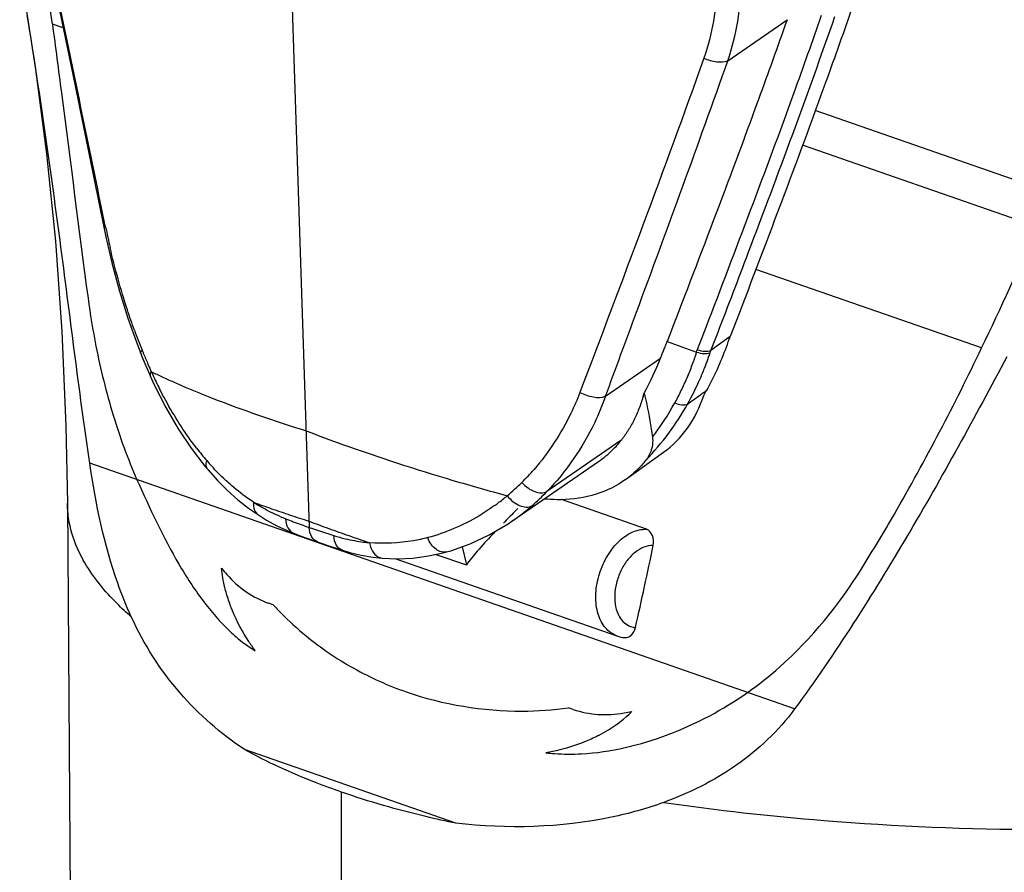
# Model space of a CAD drawing. Header units: millimetres. Extents: x -108 to 621, y -139 to 745.
# Tile 4 of 29: x 251 to 273, y 131 to 150. Entities that reach past the tile are written whole.
import ezdxf

# ---------------------------------------------------------------- set-up
doc = ezdxf.new("R2010")
doc.units = ezdxf.units.MM
doc.header["$LTSCALE"] = 23.1
doc.layers.get('0').update_dxf_attribs({"linetype": 'CONTINUOUS'})

msp = doc.modelspace()

# ---------------------------------------------------------------- linework, layer by layer
at = {"color": 9, "linetype": 'CONTINUOUS'}
for p, q in [((256.528, 159.33), (257.209, 138.529)), ((266.591, 148.994), (267.917, 149.913)), ((251.694, 149.727), (251.451, 149.812)), ((274.577, 145.774), (268.551, 147.874)), ((273.509, 145.272), (268.266, 147.099)), ((272.279, 142.552), (267.22, 144.315)), ((266.097, 143.014), (265.906, 142.513)), ((266.211, 142.495), (266.37, 142.91)), ((263.847, 141.469), (265.083, 142.326)), ((268.088, 134.458), (252.288, 139.966)), ((260.636, 138.095), (260.729, 137.687)), ((260.048, 137.925), (260.729, 137.687)), ((256.399, 136.793), (256.296, 136.829)), ((263.126, 134.448), (263.021, 134.485)), ((257.865, 47.486), (257.932, 132.594))]:
    msp.add_line(p, q, dxfattribs=at)
at = {"color": 7, "linetype": 'CONTINUOUS'}
for p, q in [((266.642, 142.806), (266.211, 142.495)), ((265.231, 142.698), (265.889, 142.46)), ((264.194, 140.476), (262.533, 139.331)), ((264.298, 139.601), (265.149, 140.213)), ((261.75, 138.667), (263.692, 140.004)), ((254.936, 139.824), (254.936, 139.824)), ((251.787, 139.069), (252.384, 52.075)), ((264.766, 138.488), (262.861, 139.152)), ((256.068, 138.808), (256.068, 138.808)), ((256.861, 138.397), (256.861, 138.397)), ((259.129, 137.83), (264.103, 136.096)), ((260.494, 131.895), (255.755, 133.547))]:
    msp.add_line(p, q, dxfattribs=at)
for points in [[(251.263, 151.792), (251.952, 148.469), (252.604, 145.264)], [(250.854, 150.198), (251.069, 148.797), (251.316, 146.906), (251.517, 144.95), (251.665, 142.919), (251.755, 140.809), (251.787, 139.069)], [(252.604, 145.264), (252.65, 145.044), (252.793, 144.433), (252.957, 143.823), (253.144, 143.218), (253.355, 142.623), (253.43, 142.428)], [(253.43, 142.428), (253.457, 142.362), (253.543, 142.153), (253.632, 141.949), (253.644, 141.924)], [(253.644, 141.924), (253.733, 141.729), (253.992, 141.219), (254.267, 140.743), (254.56, 140.305), (254.867, 139.905), (254.936, 139.824)], [(254.936, 139.824), (255.152, 139.583), (255.379, 139.356), (255.61, 139.15), (255.846, 138.963), (256.068, 138.808)], [(256.068, 138.808), (256.251, 138.693), (256.482, 138.567)], [(260.287, 137.979), (260.379, 138.005), (260.814, 138.158), (261.244, 138.36), (261.666, 138.61), (261.749, 138.666)], [(256.482, 138.567), (256.715, 138.457), (256.861, 138.397)], [(256.861, 138.397), (256.947, 138.364), (257.133, 138.295), (257.324, 138.226), (257.472, 138.175)], [(257.472, 138.175), (257.666, 138.109), (257.86, 138.046), (257.952, 138.017)], [(257.952, 138.017), (258.118, 137.968), (258.375, 137.908), (258.635, 137.864), (258.84, 137.842)], [(258.84, 137.842), (259.177, 137.828), (259.528, 137.843), (259.883, 137.889), (260.239, 137.966), (260.287, 137.979)]]:
    msp.add_lwpolyline(points, dxfattribs=at)
at = {"color": 9, "linetype": 'CONTINUOUS'}
for centre, radius, start, end in [((-182.712, 90.529), 438.191, 7.77543, 8.19466), ((270.479, 148.941), 18.211, 191.652, 193.1304), ((220.7, 167.524), 57.306, 334.16618, 337.15103), ((265.684, 147.447), 13.185, 199.9263, 202.011), ((265.249, 147.276), 12.718, 202.029, 202.3026), ((265.071, 147.203), 12.526, 202.303, 202.4342), ((264.609, 147.01), 12.025, 202.4281, 203.6936), ((259.763, 144.596), 6.78, 337.9778, 341.5049), ((263.916, 146.706), 11.269, 203.694, 204.5777), ((260.767, 156.76), 16.361, 244.2864, 245.2258), ((263.387, 146.454), 10.683, 204.5285, 204.9353), ((263.049, 146.295), 10.309, 204.926, 206.8669), ((259.731, 144.609), 6.816, 336.2081, 337.9785), ((261.402, 158.135), 17.875, 245.2255, 246.1179), ((262.123, 159.765), 19.658, 246.1182, 246.9595), ((259.71, 144.617), 6.838, 330.9051, 336.2081), ((260.704, 149.138), 9.277, 305.1453, 305.6884), ((260.161, 144.168), 5.961, 322.6736, 331.5046), ((260.465, 144.193), 5.972, 323.4923, 330.9448), ((260.528, 144.146), 5.893, 315.8662, 323.4887), ((259.811, 144.265), 6.479, 217.6912, 220.8681), ((259.489, 143.991), 6.056, 220.8991, 222.4766), ((258.151, 143.39), 5.426, 314.7644, 319.002), ((275.632, 190.86), 53.482, 253.4853, 254.8384), ((258.259, 143.279), 5.27, 309.965, 314.785), ((258.68, 143.063), 5.364, 311.008, 315.9136), ((258.215, 142.552), 4.129, 236.907, 238.8212), ((265.349, 164.7), 27.275, 249.8668, 250.3122), ((258.465, 143.019), 4.94, 305.9136, 306.9406), ((258.439, 143.053), 4.982, 306.9435, 310.0449), ((265.898, 166.24), 28.909, 250.3162, 251.1733), ((266.616, 168.344), 31.132, 251.1727, 251.989), ((258.872, 142.84), 5.07, 304.5867, 311.0203), ((257.973, 142.088), 3.605, 246.8201, 248.8808), ((262.645, 154.19), 16.578, 248.8905, 249.2157), ((262.738, 154.437), 16.842, 249.2157, 249.5371), ((262.979, 155.088), 17.536, 249.5435, 250.7897), ((267.141, 169.954), 32.825, 251.9852, 252.3794), ((268.766, 169.114), 32.567, 249.2063, 250.031), ((263.192, 155.692), 18.176, 250.783, 251.0853), ((263.227, 155.793), 18.283, 251.0853, 251.3869), ((263.32, 156.074), 18.579, 251.3894, 252.5878), ((269.313, 170.611), 34.161, 250.0266, 250.4261), ((269.551, 171.281), 34.872, 250.4261, 250.8216), ((258.912, 142.011), 3.841, 252.5621, 254.5972), ((258.902, 141.976), 3.805, 254.5975, 256.5694), ((258.891, 141.927), 3.755, 256.565, 262.8559), ((269.871, 172.202), 35.847, 250.8221, 251.2108), ((270.278, 173.396), 37.108, 251.2107, 251.59), ((258.886, 141.895), 3.723, 262.8663, 264.9478), ((259.942, 141.598), 6.165, 220.2696, 222.0092), ((264.554, 136.708), 0.426, 250.5453, 265.2116), ((262.002, 141.444), 7.033, 269.8198, 278.3362), ((262.406, 136.457), 2.892, 301.3758, 314.6681), ((263.365, 139.736), 5.443, 279.5166, 281.3789), ((262.105, 136.94), 3.461, 297.6148, 301.4726), ((273.352, 189.08), 57.307, 261.77656, 265.38477), ((273.739, 193.861), 62.104, 265.38375, 269.87234)]:
    msp.add_arc(centre, radius, start, end, dxfattribs=at)
at = {"color": 7, "linetype": 'CONTINUOUS'}
for centre, radius, start, end in [((258.816, 145.528), 8.286, 339.1055, 340.8194), ((260.257, 144.853), 6.7, 330.987, 340.1076), ((258.784, 144.811), 6.772, 331.0838, 338.4726), ((260.818, 144.54), 6.058, 329.7505, 330.9955), ((262.321, 141.956), 2.387, 315.1603, 321.6765), ((262.397, 141.881), 2.281, 304.5885, 315.1482), ((273.357, 126.996), 16.565, 136.2974, 136.6611), ((160.094, 159.925), 107.068, 347.24351, 348.25079), ((264.342, 136.784), 0.728, 250.8486, 265.1877)]:
    msp.add_arc(centre, radius, start, end, dxfattribs=at)
at = {"color": 9, "linetype": 'CONTINUOUS'}
for points, knots in [([(266.591, 148.994), (266.785, 149.566), (266.989, 150.82), (266.69, 152.746), (265.883, 154.62), (265.082, 155.761), (264.627, 156.299)], [0, 0, 0, 0, 0.229923, 0.47337, 0.732078, 1, 1, 1, 1]), ([(264.186, 155.923), (264.618, 155.422), (265.376, 154.352), (266.159, 152.597), (266.4, 151.057), (266.294, 149.879), (266.146, 149.321), (266.053, 149.053)], [0, 0, 0, 0, 0.266899, 0.525114, 0.768629, 0.885534, 1, 1, 1, 1]), ([(252.643, 145.263), (252.326, 146.787), (251.709, 149.837), (251.06, 152.881), (250.718, 154.399)], [0, 0, 0, 0, 0.500118, 1, 1, 1, 1]), ([(268.685, 150.006), (268.483, 149.426), (267.65, 147.085), (266.765, 144.762), (266.097, 143.014)], [0, 0, 0, 0, 0.247054, 1, 1, 1, 1]), ([(266.371, 142.91), (266.599, 143.502), (267.161, 144.979), (268.048, 147.333), (268.682, 149.103), (268.991, 149.985)], [0, 0, 0, 0, 0.252224, 0.628447, 1, 1, 1, 1]), ([(251.451, 149.812), (251.519, 149.299), (251.789, 147.251), (252.045, 145.201), (252.249, 143.667)], [0, 0, 0, 0, 0.250755, 1, 1, 1, 1]), ([(266.053, 149.053), (265.61, 147.801), (264.689, 145.3), (263.75, 142.806), (263.274, 141.557)], [0, 0, 0, 0, 0.498472, 1, 1, 1, 1]), ([(263.847, 141.469), (264.079, 142.097), (264.658, 143.667), (265.583, 146.172), (266.258, 148.055), (266.591, 148.994)], [0, 0, 0, 0, 0.250936, 0.626739, 1, 1, 1, 1]), ([(266.053, 149.053), (266.143, 149.01), (266.321, 148.957), (266.513, 148.963), (266.59, 148.994)], [0, 0, 0, 0, 0.545617, 1, 1, 1, 1]), ([(252.643, 145.263), (252.634, 145.262), (252.624, 145.263), (252.605, 145.261), (252.604, 145.264)], [0, 0, 0, 0, 0.72863, 1, 1, 1, 1]), ([(253.288, 142.953), (253.234, 143.103), (253.025, 143.711), (252.854, 144.332), (252.744, 144.804)], [0, 0, 0, 0, 0.247212, 1, 1, 1, 1]), ([(252.249, 143.667), (252.298, 143.309), (252.443, 142.426), (252.781, 141.055), (253.138, 140.068), (253.346, 139.597)], [0, 0, 0, 0, 0.256891, 0.634654, 1, 1, 1, 1]), ([(253.43, 142.428), (253.428, 142.433), (253.425, 142.462), (253.444, 142.488), (253.459, 142.505)], [0, 0, 0, 0, 0.190708, 1, 1, 1, 1]), ([(265.889, 142.46), (265.886, 142.447), (265.875, 142.423), (265.86, 142.373), (265.83, 142.287), (265.786, 142.165), (265.729, 142.02), (265.65, 141.83), (265.542, 141.596), (265.449, 141.413), (265.4, 141.324)], [0, 0, 0, 0, 0.031575, 0.063187, 0.12629, 0.252215, 0.377774, 0.502968, 0.752235, 1, 1, 1, 1]), ([(265.889, 142.46), (265.942, 142.442), (266.044, 142.421), (266.15, 142.428), (266.194, 142.445)], [0, 0, 0, 0, 0.551019, 1, 1, 1, 1]), ([(265.906, 142.513), (265.96, 142.495), (266.061, 142.473), (266.168, 142.479), (266.211, 142.495)], [0, 0, 0, 0, 0.552361, 1, 1, 1, 1]), ([(269.599, 137.619), (269.846, 138.018), (270.449, 139.024), (271.347, 140.667), (271.976, 141.921), (272.279, 142.552)], [0, 0, 0, 0, 0.250683, 0.626146, 1, 1, 1, 1]), ([(253.668, 142.02), (253.662, 142.011), (253.644, 141.983), (253.634, 141.945), (253.644, 141.924)], [0, 0, 0, 0, 0.319289, 1, 1, 1, 1]), ([(254.684, 140.304), (254.606, 140.404), (254.297, 140.828), (254.032, 141.283), (253.853, 141.637)], [0, 0, 0, 0, 0.242723, 1, 1, 1, 1]), ([(254.429, 141.676), (254.624, 141.593), (255.513, 141.23), (256.423, 140.918), (257.138, 140.695)], [0, 0, 0, 0, 0.219686, 1, 1, 1, 1]), ([(263.274, 141.557), (263.214, 141.396), (262.949, 140.779), (262.574, 140.208), (262.246, 139.831)], [0, 0, 0, 0, 0.255473, 1, 1, 1, 1]), ([(263.274, 141.557), (263.369, 141.506), (263.556, 141.441), (263.763, 141.438), (263.847, 141.469)], [0, 0, 0, 0, 0.546032, 1, 1, 1, 1]), ([(265.685, 141.292), (265.776, 141.358), (265.894, 141.446), (266.015, 141.531), (266.045, 141.552)], [0, 0, 0, 0, 0.753285, 1, 1, 1, 1]), ([(265.4, 141.324), (265.45, 141.301), (265.543, 141.272), (265.646, 141.276), (265.685, 141.292)], [0, 0, 0, 0, 0.560915, 1, 1, 1, 1]), ([(257.138, 140.695), (257.41, 140.59), (258.495, 140.187), (259.598, 139.831), (260.429, 139.584)], [0, 0, 0, 0, 0.250985, 1, 1, 1, 1]), ([(254.936, 139.824), (254.915, 139.848), (254.889, 139.918), (254.9, 139.989), (254.911, 140.026)], [0, 0, 0, 0, 0.450003, 1, 1, 1, 1]), ([(255.424, 139.505), (255.389, 139.536), (255.25, 139.662), (255.118, 139.797), (255.022, 139.901)], [0, 0, 0, 0, 0.246639, 1, 1, 1, 1]), ([(253.346, 139.597), (253.633, 138.954), (254.067, 138.017), (254.794, 136.892), (255.208, 136.408), (255.434, 136.198)], [0, 0, 0, 0, 0.526464, 0.769185, 1, 1, 1, 1]), ([(255.961, 139.093), (255.915, 139.123), (255.728, 139.25), (255.551, 139.392), (255.424, 139.505)], [0, 0, 0, 0, 0.245967, 1, 1, 1, 1]), ([(261.972, 139.538), (262.013, 139.492), (262.105, 139.411), (262.285, 139.309), (262.455, 139.288), (262.533, 139.331)], [0, 0, 0, 0, 0.296881, 0.574942, 1, 1, 1, 1]), ([(252.181, 137.732), (252.059, 137.941), (251.863, 138.373), (251.789, 138.843), (251.787, 139.069)], [0, 0, 0, 0, 0.517673, 1, 1, 1, 1]), ([(255.961, 139.093), (255.956, 139.034), (255.963, 138.924), (256.029, 138.833), (256.068, 138.808)], [0, 0, 0, 0, 0.564, 1, 1, 1, 1]), ([(261.644, 139.239), (261.684, 139.189), (261.773, 139.102), (261.949, 138.99), (262.124, 138.969), (262.199, 139.015)], [0, 0, 0, 0, 0.300399, 0.578724, 1, 1, 1, 1]), ([(256.554, 138.774), (256.514, 138.791), (256.351, 138.865), (256.193, 138.95), (256.078, 139.019)], [0, 0, 0, 0, 0.247199, 1, 1, 1, 1]), ([(261.362, 139.019), (261.247, 138.936), (260.783, 138.629), (260.264, 138.404), (259.863, 138.3)], [0, 0, 0, 0, 0.254778, 1, 1, 1, 1]), ([(256.676, 138.725), (256.678, 138.653), (256.704, 138.519), (256.806, 138.418), (256.861, 138.397)], [0, 0, 0, 0, 0.546116, 1, 1, 1, 1]), ([(257.398, 138.2), (257.345, 138.219), (257.239, 138.317), (257.212, 138.453), (257.209, 138.529)], [0, 0, 0, 0, 0.426066, 1, 1, 1, 1]), ([(264.103, 136.097), (264.006, 136.131), (263.817, 136.268), (263.658, 136.598), (263.612, 137.004), (263.679, 137.441), (263.85, 137.856), (264.106, 138.201), (264.416, 138.434), (264.656, 138.493), (264.766, 138.488)], [0, 0, 0, 0, 0.099376, 0.212445, 0.343258, 0.486793, 0.633243, 0.771851, 0.894523, 1, 1, 1, 1]), ([(257.952, 138.017), (257.899, 138.034), (257.79, 138.132), (257.764, 138.269), (257.761, 138.346)], [0, 0, 0, 0, 0.420862, 1, 1, 1, 1]), ([(258.558, 138.187), (258.573, 138.101), (258.618, 137.977), (258.737, 137.868), (258.807, 137.845), (258.84, 137.842)], [0, 0, 0, 0, 0.554281, 0.787686, 1, 1, 1, 1]), ([(259.863, 138.3), (259.757, 138.272), (259.329, 138.179), (258.885, 138.158), (258.559, 138.187)], [0, 0, 0, 0, 0.250911, 1, 1, 1, 1]), ([(260.287, 137.979), (260.249, 137.968), (260.161, 137.97), (260.039, 138.036), (259.934, 138.15), (259.883, 138.247), (259.863, 138.3)], [0, 0, 0, 0, 0.204948, 0.436835, 0.704626, 1, 1, 1, 1]), ([(264.918, 138.123), (264.776, 138.129), (264.545, 138.025), (264.324, 137.791), (264.181, 137.554), (264.086, 137.286), (264.035, 136.938), (264.079, 136.668), (264.16, 136.527)], [0, 0, 0, 0, 0.211539, 0.33952, 0.477689, 0.619694, 0.75835, 1, 1, 1, 1]), ([(253.219, 136.523), (253.11, 136.619), (252.719, 136.98), (252.376, 137.397), (252.181, 137.732)], [0, 0, 0, 0, 0.272978, 1, 1, 1, 1]), ([(255.353, 137.047), (255.34, 137.092), (255.29, 137.278), (255.256, 137.468), (255.238, 137.613)], [0, 0, 0, 0, 0.243217, 1, 1, 1, 1]), ([(267.03, 134.827), (267.281, 135.003), (268.274, 135.798), (269.089, 136.803), (269.599, 137.619)], [0, 0, 0, 0, 0.241451, 1, 1, 1, 1]), ([(255.361, 137.472), (255.489, 137.327), (255.775, 137.068), (256.119, 136.892), (256.296, 136.829)], [0, 0, 0, 0, 0.507086, 1, 1, 1, 1]), ([(255.488, 136.659), (255.475, 136.69), (255.425, 136.818), (255.382, 136.948), (255.353, 137.047)], [0, 0, 0, 0, 0.245538, 1, 1, 1, 1]), ([(255.999, 135.763), (255.949, 135.83), (255.75, 136.111), (255.589, 136.418), (255.488, 136.659)], [0, 0, 0, 0, 0.242279, 1, 1, 1, 1]), ([(256.399, 136.793), (256.457, 136.73), (256.691, 136.485), (256.942, 136.257), (257.138, 136.098)], [0, 0, 0, 0, 0.253434, 1, 1, 1, 1]), ([(264.16, 136.527), (264.189, 136.476), (264.261, 136.385), (264.361, 136.325), (264.412, 136.307)], [0, 0, 0, 0, 0.518179, 1, 1, 1, 1]), ([(255.434, 136.198), (255.478, 136.156), (255.653, 135.996), (255.846, 135.854), (255.999, 135.763)], [0, 0, 0, 0, 0.251821, 1, 1, 1, 1]), ([(257.138, 136.098), (257.471, 135.825), (258.186, 135.338), (259.777, 134.624), (261.101, 134.409), (261.979, 134.41)], [0, 0, 0, 0, 0.247547, 0.494524, 1, 1, 1, 1]), ([(263.308, 133.453), (263.637, 133.469), (264.299, 133.57), (265.58, 133.959), (266.479, 134.443), (267.03, 134.827)], [0, 0, 0, 0, 0.246444, 0.497745, 1, 1, 1, 1]), ([(263.126, 134.448), (263.305, 134.388), (263.686, 134.311), (264.073, 134.334), (264.265, 134.368)], [0, 0, 0, 0, 0.492673, 1, 1, 1, 1]), ([(263.709, 133.873), (263.614, 133.823), (263.231, 133.644), (262.82, 133.53), (262.511, 133.476)], [0, 0, 0, 0, 0.255881, 1, 1, 1, 1]), ([(262.511, 133.476), (262.576, 133.468), (262.841, 133.443), (263.108, 133.442), (263.308, 133.453)], [0, 0, 0, 0, 0.246978, 1, 1, 1, 1])]:
    msp.add_open_spline(points, degree=3, knots=knots, dxfattribs=at)
at = {"color": 7, "linetype": 'CONTINUOUS'}
for points, knots in [([(269.364, 150.146), (269.16, 149.562), (268.285, 147.103), (267.354, 144.665), (266.642, 142.806)], [0, 0, 0, 0, 0.237224, 1, 1, 1, 1]), ([(252.288, 139.966), (252.166, 140.795), (251.944, 142.463), (251.517, 145.815), (251.163, 148.333), (250.888, 150.008)], [0, 0, 0, 0, 0.247959, 0.497757, 1, 1, 1, 1]), ([(267.917, 149.913), (267.707, 149.314), (266.841, 146.898), (265.923, 144.502), (265.231, 142.698)], [0, 0, 0, 0, 0.247213, 1, 1, 1, 1]), ([(265.083, 142.326), (265.095, 142.357), (265.12, 142.419), (265.15, 142.496), (265.175, 142.558), (265.191, 142.597), (265.203, 142.628), (265.212, 142.651), (265.224, 142.672), (265.224, 142.694), (265.231, 142.698)], [0, 0, 0, 0, 0.249273, 0.499067, 0.624136, 0.749312, 0.811997, 0.874588, 0.937256, 1, 1, 1, 1]), ([(272.841, 142.356), (272.129, 141.004), (271.023, 138.985), (269.416, 136.362), (268.546, 135.082), (268.088, 134.458)], [0, 0, 0, 0, 0.496957, 0.748337, 1, 1, 1, 1]), ([(263.847, 141.469), (263.775, 141.265), (263.452, 140.489), (262.967, 139.779), (262.533, 139.331)], [0, 0, 0, 0, 0.257335, 1, 1, 1, 1]), ([(264.712, 141.537), (264.732, 141.453), (264.811, 141.129), (264.868, 140.799), (264.901, 140.553)], [0, 0, 0, 0, 0.257004, 1, 1, 1, 1]), ([(265.149, 140.213), (265.356, 140.362), (265.731, 140.748), (265.964, 141.23), (266.051, 141.488)], [0, 0, 0, 0, 0.481957, 1, 1, 1, 1]), ([(264.691, 141.463), (264.663, 141.369), (264.601, 141.188), (264.505, 140.971), (264.418, 140.808), (264.36, 140.711), (264.311, 140.636), (264.273, 140.581), (264.24, 140.537), (264.215, 140.501), (264.199, 140.485), (264.194, 140.476)], [0, 0, 0, 0, 0.262624, 0.515959, 0.639544, 0.76128, 0.821517, 0.881366, 0.940849, 0.970495, 1, 1, 1, 1]), ([(264.901, 140.553), (264.904, 140.528), (264.91, 140.438), (264.897, 140.347), (264.879, 140.284)], [0, 0, 0, 0, 0.274338, 1, 1, 1, 1]), ([(264.879, 140.284), (264.873, 140.261), (264.844, 140.175), (264.799, 140.095), (264.758, 140.042)], [0, 0, 0, 0, 0.263861, 1, 1, 1, 1]), ([(253.219, 136.523), (253.106, 136.77), (252.663, 137.878), (252.422, 139.056), (252.288, 139.966)], [0, 0, 0, 0, 0.227984, 1, 1, 1, 1]), ([(264.758, 140.042), (264.725, 140), (264.587, 139.837), (264.427, 139.694), (264.298, 139.601)], [0, 0, 0, 0, 0.253163, 1, 1, 1, 1]), ([(264.298, 139.601), (264.098, 139.457), (263.63, 139.228), (263.118, 139.156), (262.854, 139.151)], [0, 0, 0, 0, 0.482935, 1, 1, 1, 1]), ([(262.854, 139.151), (262.823, 139.15), (262.697, 139.15), (262.571, 139.156), (262.476, 139.164)], [0, 0, 0, 0, 0.245421, 1, 1, 1, 1]), ([(261.884, 138.955), (261.858, 138.928), (261.75, 138.819), (261.642, 138.71), (261.561, 138.626)], [0, 0, 0, 0, 0.238384, 1, 1, 1, 1]), ([(264.918, 138.123), (264.933, 138.198), (264.927, 138.345), (264.826, 138.467), (264.766, 138.488)], [0, 0, 0, 0, 0.54425, 1, 1, 1, 1]), ([(261.309, 138.365), (261.195, 138.244), (260.994, 138.024), (260.805, 137.793), (260.729, 137.687)], [0, 0, 0, 0, 0.561203, 1, 1, 1, 1]), ([(255.755, 133.547), (255.224, 133.906), (254.215, 134.779), (253.502, 135.91), (253.219, 136.523)], [0, 0, 0, 0, 0.48712, 1, 1, 1, 1]), ([(264.37, 136.076), (264.388, 136.084), (264.461, 136.133), (264.504, 136.218), (264.518, 136.284)], [0, 0, 0, 0, 0.228187, 1, 1, 1, 1]), ([(268.088, 134.458), (267.727, 133.967), (266.823, 133.116), (265.723, 132.569), (265.155, 132.363)], [0, 0, 0, 0, 0.502031, 1, 1, 1, 1]), ([(257.932, 132.594), (257.737, 132.662), (256.993, 132.936), (256.269, 133.267), (255.755, 133.547)], [0, 0, 0, 0, 0.261257, 1, 1, 1, 1]), ([(260.494, 131.895), (260.269, 131.942), (259.405, 132.134), (258.551, 132.378), (257.932, 132.594)], [0, 0, 0, 0, 0.259392, 1, 1, 1, 1]), ([(265.155, 132.363), (264.773, 132.224), (263.256, 131.802), (261.65, 131.764), (260.494, 131.895)], [0, 0, 0, 0, 0.258715, 1, 1, 1, 1])]:
    msp.add_open_spline(points, degree=3, knots=knots, dxfattribs=at)
at = {"color": 9, "linetype": 'CONTINUOUS'}
for points in [[(265.889, 142.46), (265.894, 142.478), (265.901, 142.495), (265.906, 142.513)], [(266.194, 142.445), (266.199, 142.462), (266.205, 142.479), (266.211, 142.495)]]:
    msp.add_open_spline(points, degree=3, dxfattribs=at)
at = {"color": 7, "linetype": 'CONTINUOUS'}
for points in [[(264.691, 141.463), (264.698, 141.487), (264.705, 141.512), (264.712, 141.537)], [(264.281, 136.059), (264.311, 136.056), (264.343, 136.063), (264.37, 136.076)]]:
    msp.add_open_spline(points, degree=3, dxfattribs=at)

doc.saveas('drawing.dxf')
